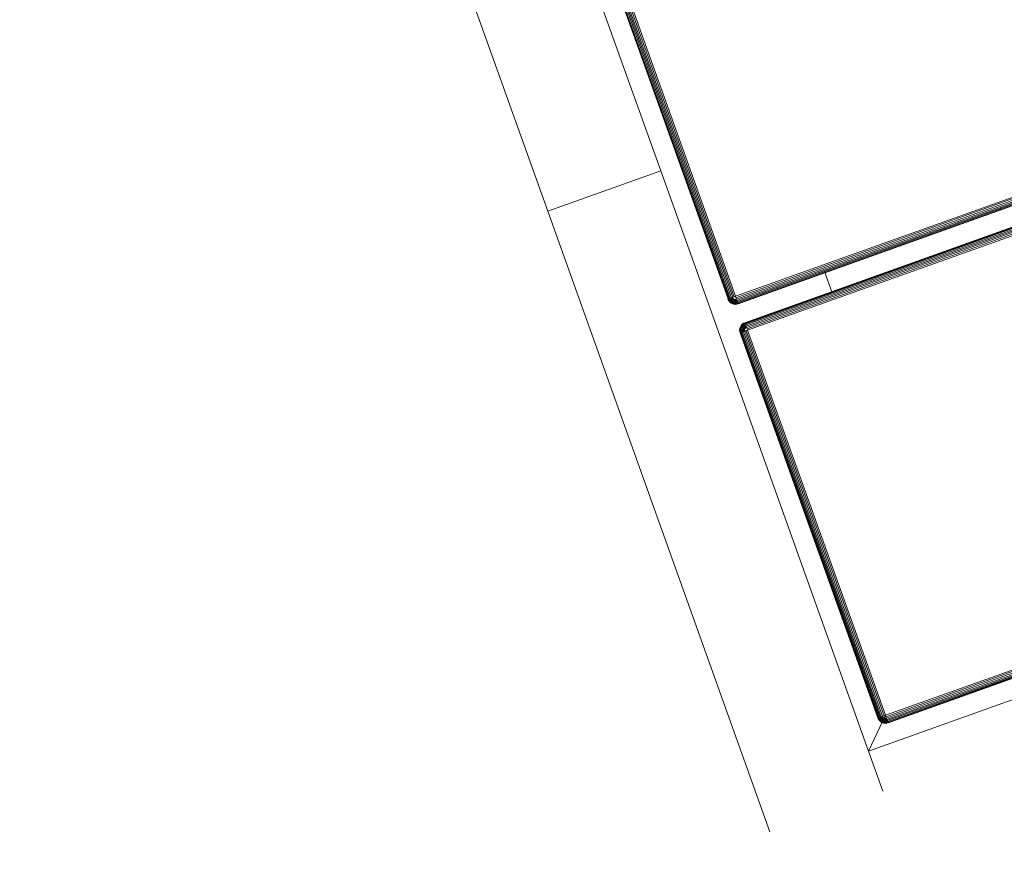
# Model space of a CAD drawing. Header units: millimetres. Extents: x -68595 to 26741, y -534 to 35396.
# Tile 59 of 172: x -57269 to -57023, y 24435 to 24644. Entities that reach past the tile are written whole.
import ezdxf

# ---------------------------------------------------------------- set-up
doc = ezdxf.new("R2010")
doc.units = ezdxf.units.MM
for name, color, linetype, lineweight, true_color in [('Furniture-1', 7, 'Continuous', 9, 0xaaaaaa), ('Kohvikutool-1', 7, 'Continuous', 9, 0xaaaaaa), ('Surface Pattern-1', 7, 'Continuous', 9, 0x232323)]:
    doc.layers.add(name, color=color, linetype=linetype, lineweight=lineweight, true_color=true_color)

# ---------------------------------------------------------------- blocks, each defined once
blk = doc.blocks.new('MA_Kohvikultool - Kohvikutool_DWG-V74-Sisehoov')
at = {"layer": 'Kohvikutool-1'}
for p, q in [((-10.89, 495), (-175.67, 495)), ((-10.89, 495), (-10.89, 465)), ((-10.89, 495), (130.89, 495)), ((-10.89, 495), (-10.89, 465)), ((-175.67, 465), (-165, 465)), ((-165, 465), (-158, 458)), ((-165, 15), (-165, 465)), ((-158, 458), (-165, 465)), ((-165, 465), (-35.34, 465)), ((-35.34, 465), (-10.89, 465)), ((130.89, 465), (-10.89, 465)), ((-159.97, 458.36), (-160, 458)), ((-159.97, 458.36), (-160, 458)), ((-160, 458), (-159.97, 458)), ((-159.86, 458.74), (-159.97, 458.36)), ((-159.86, 458.74), (-159.97, 458.36)), ((-159.93, 458.36), (-159.97, 458)), ((-159.93, 458.36), (-159.97, 458.36)), ((-159.97, 458), (-159.86, 458)), ((-159.97, 458), (-159.97, 22)), ((-159.83, 458.72), (-159.93, 458.36)), ((-159.93, 458.36), (-159.83, 458.34)), ((-159.67, 459.09), (-159.86, 458.74)), ((-159.67, 459.09), (-159.86, 458.74)), ((-159.83, 458.72), (-159.86, 458.74)), ((-159.83, 458.34), (-159.86, 458)), ((-159.86, 458), (-159.67, 458)), ((-159.86, 458), (-159.86, 22)), ((-159.65, 459.08), (-159.83, 458.72)), ((-159.73, 458.68), (-159.83, 458.72)), ((-159.83, 458.34), (-159.73, 458.68)), ((-159.83, 458.34), (-159.65, 458.3)), ((-159.73, 458.68), (-159.56, 459.02)), ((-159.56, 458.62), (-159.73, 458.68)), ((-159.41, 459.41), (-159.67, 459.09)), ((-159.41, 459.41), (-159.67, 459.09)), ((-159.65, 459.08), (-159.67, 459.09)), ((-159.65, 458.3), (-159.67, 458)), ((-159.67, 458), (-159.41, 458)), ((-159.67, 458), (-159.67, 22)), ((-159.39, 459.39), (-159.65, 459.08)), ((-159.56, 459.02), (-159.65, 459.08)), ((-159.65, 458.3), (-159.56, 458.62)), ((-159.65, 458.3), (-159.39, 458.26)), ((-159.56, 459.02), (-159.31, 459.31)), ((-159.4, 458.92), (-159.56, 459.02)), ((-159.56, 458.62), (-159.4, 458.92)), ((-159.31, 458.52), (-159.56, 458.62)), ((-159.09, 459.67), (-159.41, 459.41)), ((-159.09, 459.67), (-159.41, 459.41)), ((-159.39, 459.39), (-159.41, 459.41)), ((-159.39, 458.26), (-159.41, 458)), ((-159.41, 458), (-159.09, 458)), ((-159.41, 458), (-159.41, 22)), ((-159.4, 458.92), (-159.18, 459.18)), ((-159.18, 458.77), (-159.4, 458.92)), ((-159.08, 459.65), (-159.39, 459.39)), ((-159.31, 459.31), (-159.39, 459.39)), ((-159.39, 458.26), (-159.31, 458.52)), ((-159.39, 458.26), (-159.08, 458.2)), ((-159.31, 459.31), (-159.02, 459.56)), ((-159.18, 459.18), (-159.31, 459.31)), ((-159.31, 458.52), (-159.18, 458.77)), ((-159.02, 458.4), (-159.31, 458.52)), ((-159.18, 459.18), (-158.92, 459.4)), ((-159, 459), (-159.18, 459.18)), ((-159.18, 458.77), (-159, 459)), ((-158.92, 458.6), (-159.18, 458.77)), ((-158.74, 459.86), (-159.09, 459.67)), ((-158.74, 459.86), (-159.09, 459.67)), ((-159.08, 459.65), (-159.09, 459.67)), ((-159.08, 458.2), (-159.09, 458)), ((-159.09, 458), (-158.74, 458)), ((-159.09, 458), (-159.09, 22)), ((-158.72, 459.83), (-159.08, 459.65)), ((-159.02, 459.56), (-159.08, 459.65)), ((-159.08, 458.2), (-159.02, 458.4)), ((-159.08, 458.2), (-158.68, 458.27)), ((-158.74, 458), (-159.08, 458.2)), ((-159.02, 459.56), (-158.68, 459.73)), ((-158.92, 459.4), (-159.02, 459.56)), ((-159.02, 458.4), (-158.92, 458.6)), ((-158.68, 458.27), (-159.02, 458.4)), ((-158.62, 458.4), (-159.02, 458.4)), ((-159, 459), (-158.77, 459.18)), ((-158.77, 458.77), (-159, 459)), ((-158.92, 459.4), (-158.62, 459.56)), ((-158.77, 459.18), (-158.92, 459.4)), ((-158.92, 458.6), (-158.77, 458.77)), ((-158.62, 458.4), (-158.92, 458.6)), ((-158.52, 458.52), (-158.92, 458.6)), ((-158.77, 459.18), (-158.52, 459.31)), ((-158.6, 458.92), (-158.77, 459.18)), ((-158.77, 458.77), (-158.6, 458.92)), ((-158.52, 458.52), (-158.77, 458.77)), ((-158.4, 458.62), (-158.77, 458.77)), ((-158.36, 459.97), (-158.74, 459.86)), ((-158.36, 459.97), (-158.74, 459.86)), ((-158.72, 459.83), (-158.74, 459.86)), ((-158.74, 22), (-158.74, 458)), ((-158.73, 458.07), (-158.36, 458)), ((-158.36, 459.93), (-158.72, 459.83)), ((-158.68, 459.73), (-158.72, 459.83)), ((-158.68, 459.73), (-158.34, 459.83)), ((-158.62, 459.56), (-158.68, 459.73)), ((-158.62, 459.56), (-158.3, 459.65)), ((-158.52, 459.31), (-158.62, 459.56)), ((-158.6, 458.92), (-158.4, 459.02)), ((-158.4, 458.62), (-158.6, 458.92)), ((-158.27, 458.68), (-158.6, 458.92)), ((-158.52, 459.31), (-158.26, 459.39)), ((-158.4, 459.02), (-158.52, 459.31)), ((-158.4, 459.02), (-158.2, 459.08)), ((-158.27, 458.68), (-158.4, 459.02)), ((-158.13, 458.72), (-158.4, 459.02)), ((-158, 460), (-158.36, 459.97)), ((-158, 460), (-158.36, 459.97)), ((-158.36, 459.93), (-158.36, 459.97)), ((-158.36, 459.93), (-158, 459.97)), ((-158.34, 459.83), (-158.36, 459.93)), ((-158.36, 458.03), (-158, 458)), ((-158.36, 458), (-158.36, 22)), ((-158.34, 459.83), (-158, 459.86)), ((-158.3, 459.65), (-158.34, 459.83)), ((-158.3, 459.65), (-158, 459.67)), ((-158.26, 459.39), (-158.3, 459.65)), ((-158.26, 459.39), (-158, 459.41)), ((-158.2, 459.08), (-158.26, 459.39)), ((-158.2, 459.08), (-158, 459.09)), ((-158.13, 458.72), (-158.2, 459.08)), ((-158, 459.09), (-158.13, 458.72)), ((-158, 460), (-158, 459.97)), ((-55.75, 459.97), (-158, 459.97)), ((-158, 459.97), (-158, 459.86)), ((-55.75, 459.86), (-158, 459.86)), ((-158, 459.86), (-158, 459.67)), ((-55.75, 459.67), (-158, 459.67)), ((-158, 459.67), (-158, 459.41)), ((-55.75, 459.41), (-158, 459.41)), ((-158, 459.41), (-158, 459.09)), ((-55.75, 459.09), (-158, 459.09)), ((-158, 459.09), (-158, 458.74)), ((-55.75, 458.74), (-158, 458.74)), ((-158, 458.36), (-158, 458.74)), ((-158, 458.36), (-55.75, 458.36)), ((-158, 458.36), (-158, 458)), ((-158, 458), (-55.75, 458)), ((-158, 22), (-158, 458)), ((-55.39, 459.97), (-55.75, 460)), ((-55.75, 460), (-55.75, 459.97)), ((-55.39, 459.97), (-55.75, 460)), ((-55.75, 459.97), (-55.39, 459.93)), ((-55.75, 459.97), (-55.75, 459.86)), ((-55.75, 459.86), (-55.41, 459.83)), ((-55.75, 459.86), (-55.75, 459.67)), ((-55.75, 459.67), (-55.45, 459.65)), ((-55.75, 459.67), (-55.75, 459.41)), ((-55.75, 459.41), (-55.49, 459.39)), ((-55.75, 459.41), (-55.75, 459.09)), ((-55.75, 459.09), (-55.55, 459.08)), ((-55.75, 459.09), (-55.75, 458.74)), ((-55.75, 458.74), (-55.55, 459.08)), ((-55.75, 458.36), (-55.68, 458.73)), ((-55.72, 458.36), (-55.75, 458)), ((-55.39, 458), (-55.75, 458)), ((-55.75, 458), (-55.75, 22)), ((-55.49, 459.39), (-55.55, 459.08)), ((-55.55, 459.08), (-55.35, 459.02)), ((-55.55, 459.08), (-55.48, 458.68)), ((-55.45, 459.65), (-55.49, 459.39)), ((-55.49, 459.39), (-55.23, 459.31)), ((-55.48, 458.68), (-55.35, 459.02)), ((-55.41, 459.83), (-55.45, 459.65)), ((-55.45, 459.65), (-55.13, 459.56)), ((-55.39, 459.93), (-55.41, 459.83)), ((-55.41, 459.83), (-55.07, 459.73)), ((-55.01, 459.86), (-55.39, 459.97)), ((-55.39, 459.97), (-55.39, 459.93)), ((-55.01, 459.86), (-55.39, 459.97)), ((-55.03, 459.83), (-55.39, 459.93)), ((-55.39, 458), (-55.39, 22)), ((-55.39, 458), (-55.01, 458)), ((-55.35, 459.02), (-55.23, 459.31)), ((-55.35, 459.02), (-55.15, 458.92)), ((-55.35, 458.62), (-55.35, 459.02)), ((-55.35, 458.62), (-55.15, 458.92)), ((-55.23, 459.31), (-55.13, 459.56)), ((-55.23, 459.31), (-54.98, 459.18)), ((-55.23, 458.52), (-55.15, 458.92)), ((-55.23, 458.52), (-54.98, 458.77)), ((-55.15, 458.92), (-54.98, 459.18)), ((-55.15, 458.92), (-54.98, 458.77)), ((-55.13, 459.56), (-55.07, 459.73)), ((-55.13, 459.56), (-54.83, 459.4)), ((-55.13, 458.4), (-54.98, 458.77)), ((-55.13, 458.4), (-54.83, 458.6)), ((-55.07, 459.73), (-55.03, 459.83)), ((-55.07, 459.73), (-54.73, 459.56)), ((-55.07, 458.27), (-54.83, 458.6)), ((-55.07, 458.27), (-54.73, 458.4)), ((-55.01, 459.86), (-55.03, 459.83)), ((-54.67, 459.65), (-55.03, 459.83)), ((-55.03, 458.13), (-54.73, 458.4)), ((-54.67, 458.2), (-55.03, 458.13)), ((-55.02, 458.07), (-54.67, 458.2)), ((-54.66, 459.67), (-55.01, 459.86)), ((-54.66, 459.67), (-55.01, 459.86)), ((-55.01, 458), (-55.01, 22)), ((-54.66, 458), (-55.01, 458)), ((-54.98, 459.18), (-54.83, 459.4)), ((-54.98, 459.18), (-54.75, 459)), ((-54.98, 458.77), (-54.75, 459)), ((-54.98, 458.77), (-54.83, 458.6)), ((-54.83, 459.4), (-54.73, 459.56)), ((-54.83, 459.4), (-54.57, 459.18)), ((-54.83, 458.6), (-54.57, 458.77)), ((-54.83, 458.6), (-54.73, 458.4)), ((-54.75, 459), (-54.57, 459.18)), ((-54.75, 459), (-54.57, 458.77)), ((-54.73, 459.56), (-54.67, 459.65)), ((-54.73, 459.56), (-54.44, 459.31)), ((-54.73, 458.4), (-54.44, 458.52)), ((-54.73, 458.4), (-54.67, 458.2)), ((-54.66, 459.67), (-54.67, 459.65)), ((-54.36, 459.39), (-54.67, 459.65)), ((-54.67, 458.2), (-54.36, 458.26)), ((-54.66, 458), (-54.67, 458.2)), ((-54.34, 459.41), (-54.66, 459.67)), ((-54.34, 459.41), (-54.66, 459.67)), ((-54.66, 458), (-54.66, 22)), ((-54.34, 458), (-54.66, 458)), ((-54.57, 459.18), (-54.44, 459.31)), ((-54.57, 459.18), (-54.35, 458.92)), ((-54.57, 458.77), (-54.35, 458.92)), ((-54.57, 458.77), (-54.44, 458.52)), ((-54.44, 459.31), (-54.36, 459.39)), ((-54.44, 459.31), (-54.19, 459.02)), ((-54.44, 458.52), (-54.19, 458.62)), ((-54.44, 458.52), (-54.36, 458.26)), ((-54.34, 459.41), (-54.36, 459.39)), ((-54.1, 459.08), (-54.36, 459.39)), ((-54.36, 458.26), (-54.1, 458.3)), ((-54.34, 458), (-54.36, 458.26)), ((-54.35, 458.92), (-54.19, 459.02)), ((-54.35, 458.92), (-54.19, 458.62)), ((-54.08, 459.09), (-54.34, 459.41)), ((-54.08, 459.09), (-54.34, 459.41)), ((-54.34, 458), (-54.34, 22)), ((-54.08, 458), (-54.34, 458)), ((-54.19, 459.02), (-54.1, 459.08)), ((-54.19, 459.02), (-54.02, 458.68)), ((-54.19, 458.62), (-54.02, 458.68)), ((-54.19, 458.62), (-54.1, 458.3)), ((-54.08, 459.09), (-54.1, 459.08)), ((-53.92, 458.72), (-54.1, 459.08)), ((-54.1, 458.3), (-53.92, 458.34)), ((-54.08, 458), (-54.1, 458.3)), ((-53.89, 458.74), (-54.08, 459.09)), ((-53.89, 458.74), (-54.08, 459.09)), ((-54.08, 458), (-54.08, 22)), ((-53.89, 458), (-54.08, 458)), ((-54.02, 458.68), (-53.92, 458.72)), ((-54.02, 458.68), (-53.92, 458.34)), ((-53.89, 458.74), (-53.92, 458.72)), ((-53.82, 458.36), (-53.92, 458.72)), ((-53.92, 458.34), (-53.82, 458.36)), ((-53.89, 458), (-53.92, 458.34)), ((-53.78, 458.36), (-53.89, 458.74)), ((-53.78, 458.36), (-53.89, 458.74)), ((-53.89, 458), (-53.89, 22)), ((-53.78, 458), (-53.89, 458)), ((-53.78, 458.36), (-53.82, 458.36)), ((-53.78, 458), (-53.82, 458.36)), ((-53.75, 458), (-53.78, 458.36)), ((-53.75, 458), (-53.78, 458.36)), ((-53.78, 22), (-53.78, 458)), ((-53.75, 458), (-53.78, 458)), ((-48.72, 458.36), (-48.75, 458)), ((-48.72, 458.36), (-48.75, 458)), ((-48.75, 458), (-48.72, 458)), ((-48.61, 458.74), (-48.72, 458.36)), ((-48.61, 458.74), (-48.72, 458.36)), ((-48.68, 458.36), (-48.72, 458)), ((-48.68, 458.36), (-48.72, 458.36)), ((-48.72, 458), (-48.61, 458)), ((-48.72, 22), (-48.72, 458)), ((-48.58, 458.72), (-48.68, 458.36)), ((-48.68, 458.36), (-48.58, 458.34)), ((-48.42, 459.09), (-48.61, 458.74)), ((-48.42, 459.09), (-48.61, 458.74)), ((-48.58, 458.72), (-48.61, 458.74)), ((-48.58, 458.34), (-48.61, 458)), ((-48.61, 458), (-48.42, 458)), ((-48.61, 458), (-48.61, 22)), ((-48.4, 459.08), (-48.58, 458.72)), ((-48.48, 458.68), (-48.58, 458.72)), ((-48.58, 458.34), (-48.48, 458.68)), ((-48.58, 458.34), (-48.4, 458.3)), ((-48.48, 458.68), (-48.31, 459.02)), ((-48.31, 458.62), (-48.48, 458.68)), ((-48.16, 459.41), (-48.42, 459.09)), ((-48.16, 459.41), (-48.42, 459.09)), ((-48.4, 459.08), (-48.42, 459.09)), ((-48.4, 458.3), (-48.42, 458)), ((-48.42, 458), (-48.16, 458)), ((-48.42, 22), (-48.42, 458)), ((-48.14, 459.39), (-48.4, 459.08)), ((-48.31, 459.02), (-48.4, 459.08)), ((-48.4, 458.3), (-48.31, 458.62)), ((-48.4, 458.3), (-48.14, 458.26)), ((-48.31, 459.02), (-48.06, 459.31)), ((-48.15, 458.92), (-48.31, 459.02)), ((-48.31, 458.62), (-48.15, 458.92)), ((-48.06, 458.52), (-48.31, 458.62)), ((-47.84, 459.67), (-48.16, 459.41)), ((-47.84, 459.67), (-48.16, 459.41)), ((-48.14, 459.39), (-48.16, 459.41)), ((-48.14, 458.26), (-48.16, 458)), ((-48.16, 458), (-47.84, 458)), ((-48.16, 22), (-48.16, 458)), ((-48.15, 458.92), (-47.93, 459.18)), ((-47.93, 458.77), (-48.15, 458.92)), ((-47.83, 459.65), (-48.14, 459.39)), ((-48.06, 459.31), (-48.14, 459.39)), ((-48.14, 458.26), (-48.06, 458.52)), ((-48.14, 458.26), (-47.83, 458.2)), ((-48.06, 459.31), (-47.77, 459.56)), ((-47.93, 459.18), (-48.06, 459.31)), ((-48.06, 458.52), (-47.93, 458.77)), ((-47.77, 458.4), (-48.06, 458.52)), ((-47.93, 459.18), (-47.67, 459.4)), ((-47.75, 459), (-47.93, 459.18)), ((-47.93, 458.77), (-47.75, 459)), ((-47.67, 458.6), (-47.93, 458.77)), ((-47.49, 459.86), (-47.84, 459.67)), ((-47.49, 459.86), (-47.84, 459.67)), ((-47.83, 459.65), (-47.84, 459.67)), ((-47.83, 458.2), (-47.84, 458)), ((-47.84, 458), (-47.48, 458.07)), ((-47.84, 458), (-47.48, 458.07)), ((-47.84, 22), (-47.84, 458)), ((-47.47, 459.83), (-47.83, 459.65)), ((-47.77, 459.56), (-47.83, 459.65)), ((-47.83, 458.2), (-47.77, 458.4)), ((-47.83, 458.2), (-47.43, 458.27)), ((-47.83, 458.2), (-47.45, 458.2)), ((-47.77, 459.56), (-47.43, 459.73)), ((-47.67, 459.4), (-47.77, 459.56)), ((-47.77, 458.4), (-47.67, 458.6)), ((-47.43, 458.27), (-47.77, 458.4)), ((-47.37, 458.4), (-47.77, 458.4)), ((-47.75, 459), (-47.52, 459.18)), ((-47.52, 458.77), (-47.75, 459)), ((-47.67, 459.4), (-47.37, 459.56)), ((-47.52, 459.18), (-47.67, 459.4)), ((-47.67, 458.6), (-47.52, 458.77)), ((-47.37, 458.4), (-47.67, 458.6)), ((-47.27, 458.52), (-47.67, 458.6)), ((-47.52, 459.18), (-47.27, 459.31)), ((-47.35, 458.92), (-47.52, 459.18)), ((-47.52, 458.77), (-47.35, 458.92)), ((-47.27, 458.52), (-47.52, 458.77)), ((-47.15, 458.62), (-47.52, 458.77)), ((-47.11, 459.97), (-47.49, 459.86)), ((-47.11, 459.97), (-47.49, 459.86)), ((-47.47, 459.83), (-47.49, 459.86)), ((-47.49, 458), (-47.11, 458.03)), ((-47.49, 22), (-47.49, 458)), ((-47.11, 459.93), (-47.47, 459.83)), ((-47.43, 459.73), (-47.47, 459.83)), ((-47.43, 459.73), (-47.09, 459.83)), ((-47.37, 459.56), (-47.43, 459.73)), ((-47.37, 459.56), (-47.05, 459.65)), ((-47.27, 459.31), (-47.37, 459.56)), ((-47.35, 458.92), (-47.15, 459.02)), ((-47.15, 458.62), (-47.35, 458.92)), ((-47.02, 458.68), (-47.35, 458.92)), ((-47.27, 459.31), (-47.01, 459.39)), ((-47.15, 459.02), (-47.27, 459.31)), ((-47.15, 459.02), (-46.95, 459.08)), ((-47.02, 458.68), (-47.15, 459.02)), ((-46.88, 458.72), (-47.15, 459.02)), ((-46.75, 460), (-47.11, 459.97)), ((-46.75, 460), (-47.11, 459.97)), ((-47.11, 459.93), (-47.11, 459.97)), ((-47.11, 459.93), (-46.75, 459.97)), ((-47.09, 459.83), (-47.11, 459.93)), ((-47.11, 458.03), (-46.75, 458)), ((-47.11, 22), (-47.11, 458)), ((-47.09, 459.83), (-46.75, 459.86)), ((-47.05, 459.65), (-47.09, 459.83)), ((-47.05, 459.65), (-46.75, 459.67)), ((-47.01, 459.39), (-47.05, 459.65)), ((-47.01, 459.39), (-46.75, 459.41)), ((-46.95, 459.08), (-47.01, 459.39)), ((-46.95, 459.08), (-46.75, 459.09)), ((-46.88, 458.72), (-46.95, 459.08)), ((-46.75, 459.09), (-46.88, 458.72)), ((-46.75, 460), (-46.75, 459.97)), ((55.5, 459.97), (-46.75, 459.97)), ((-46.75, 459.97), (-46.75, 459.86)), ((55.5, 459.86), (-46.75, 459.86)), ((-46.75, 459.86), (-46.75, 459.67)), ((55.5, 459.67), (-46.75, 459.67)), ((-46.75, 459.67), (-46.75, 459.41)), ((55.5, 459.41), (-46.75, 459.41)), ((-46.75, 459.41), (-46.75, 459.09)), ((55.5, 459.09), (-46.75, 459.09)), ((-46.75, 459.09), (-46.75, 458.74)), ((55.5, 458.74), (-46.75, 458.74)), ((-46.75, 458.36), (-46.75, 458.74)), ((-46.75, 458.36), (55.5, 458.36)), ((-46.75, 458.36), (-46.75, 458)), ((-46.75, 458), (55.5, 458)), ((-46.75, 22), (-46.75, 458)), ((-48.42, 435), (-54.08, 435))]:
    blk.add_line(p, q, dxfattribs=at)
blk = doc.blocks.new('MA_Kohvikultool - MA_Kohvikultool-V75-Sisehoov')
blk.add_blockref('MA_Kohvikultool - Kohvikutool_DWG-V74-Sisehoov', (111.57, -216.07))

msp = doc.modelspace()

# ---------------------------------------------------------------- hatches: boundary and pattern name
at = {"layer": 'Surface Pattern-1'}
h = msp.add_hatch(dxfattribs=at)
h.set_pattern_fill('FP_11', color=256, style=0, pattern_type=2)
h.set_pattern_definition([(180, (-60511.6, 28001.26), (-7e-14, -600), []), (270, (-60511.6, 28001.26), (600, 4e-14), [])])
h.paths.add_polyline_path([(-56372.24, 23783.07), (-52926.5, 28355.73), (-52913.6, 29348.17), (-57646.08, 29348.17), (-57646.08, 27269.19), (-59908.79, 25551.47), (-56383.81, 23788.85)])
h.paths.add_polyline_path([(-56972.18, 24224.63), (-57032.44, 24396.47), (-57028.67, 24397.82), (-57033.09, 24413.51), (-57030.77, 24414.61), (-56944.92, 24445.32), (-56962.79, 24495.28), (-57056.95, 24461.6), (-57053.35, 24451.56), (-57081.6, 24441.45), (-57240.36, 24885.25), (-57212.11, 24895.35), (-57208.52, 24885.31), (-56784.81, 25036.88), (-56788.41, 25046.92), (-56760.16, 25057.03), (-56602.05, 24613), (-56629.65, 24603.13), (-56633.24, 24613.17), (-56727.4, 24579.49), (-56709.53, 24529.53), (-56620.06, 24560.5), (-56619.77, 24560.25), (-56614.65, 24545.93), (-56609.79, 24547.61), (-56548.47, 24376.2), (-56971.16, 24224.99)])
h.paths.add_polyline_path([(-56956.88, 24270.94), (-56589.83, 24402.74), (-56599.61, 24430.07), (-56966.82, 24298.71), (-56957.9, 24273.79)])
h.paths.add_polyline_path([(-56916.67, 24455.43), (-56737.77, 24519.42), (-56755.65, 24569.39), (-56934.54, 24505.39), (-56917.53, 24457.84)])
h.paths.add_polyline_path([(-57066.17, 24576.46), (-56698.96, 24707.82), (-56700.65, 24712.53), (-57067.86, 24581.16), (-57067.33, 24579.7)])
h.paths.add_polyline_path([(-57103.64, 24681.21), (-56736.43, 24812.57), (-56738.12, 24817.27), (-57105.33, 24685.91)])
h.paths.add_polyline_path([(-57141.12, 24785.95), (-56773.91, 24917.32), (-56775.59, 24922.02), (-57142.8, 24790.66)])
h.paths.add_polyline_path([(-58248.06, 24880.15), (-58399.63, 25303.85), (-58227.79, 25364.12), (-58226.44, 25360.35), (-58210.75, 25364.77), (-58209.65, 25362.44), (-58178.94, 25276.59), (-58128.98, 25294.47), (-58162.66, 25388.62), (-58173.09, 25386.1), (-58182.81, 25413.28), (-57739.01, 25572.03), (-57728.91, 25543.79), (-57738.95, 25540.19), (-57587.38, 25116.49), (-57577.34, 25120.08), (-57567.23, 25091.84), (-58011.09, 24933.24), (-58020.63, 24961.5), (-58011.09, 24964.92), (-58044.77, 25059.07), (-58094.73, 25041.2), (-58063.76, 24951.73), (-58064.01, 24951.44), (-58078.33, 24946.32), (-58076.65, 24941.46), (-58246.71, 24880.63)])
h.paths.add_polyline_path([(-58221.96, 24921.34), (-58194.19, 24931.28), (-58325.55, 25298.49), (-58353.32, 25288.55), (-58222.35, 24922.44)])
h.paths.add_polyline_path([(-57379.52, 24953.57), (-57687.86, 25799.11), (-56841.95, 26106.4), (-56533.99, 25261.91), (-57378.33, 24954.01)])
h.paths.add_polyline_path([(-57361.62, 24992.03), (-56981.38, 25131.47), (-57005.32, 25197.14), (-57385.81, 25058.38), (-57362.81, 24995.31)])
h.paths.add_polyline_path([(-57916.44, 25030.64), (-57911.74, 25032.32), (-58043.1, 25399.53), (-58047.81, 25397.85), (-57928.21, 25063.54)])
h.paths.add_polyline_path([(-57811.69, 25068.11), (-57806.99, 25069.79), (-57938.35, 25437), (-57943.06, 25435.32), (-57835.06, 25133.42)])
h.paths.add_polyline_path([(-58104.84, 25069.45), (-58054.88, 25087.32), (-58118.87, 25266.22), (-58168.75, 25248.1), (-58105.14, 25070.31)])
h.paths.add_polyline_path([(-57706.94, 25105.58), (-57702.24, 25107.26), (-57833.6, 25474.48), (-57838.31, 25472.79), (-57708.3, 25109.38)])
h.paths.add_polyline_path([(-56952.94, 25141.06), (-56572.45, 25279.81), (-56596.65, 25346.17), (-56977.14, 25207.41), (-56953.72, 25143.19)])
h.paths.add_polyline_path([(-57418.36, 25147.64), (-57037.87, 25286.39), (-57039.79, 25291.67), (-57420.29, 25152.92)])
h.paths.add_polyline_path([(-57452.83, 25242.17), (-57072.34, 25380.92), (-57074.57, 25386.1), (-57454.76, 25247.46)])
h.paths.add_polyline_path([(-57009.68, 25296.66), (-56629.19, 25435.42), (-56631.12, 25440.7), (-57011.61, 25301.95)])
h.paths.add_polyline_path([(-57487.31, 25336.71), (-57106.82, 25475.46), (-57108.74, 25480.74), (-57489.23, 25341.99)])
h.paths.add_polyline_path([(-57044.16, 25391.2), (-56663.67, 25529.95), (-56665.59, 25535.24), (-57046.08, 25396.48)])
h.paths.add_polyline_path([(-57521.78, 25431.24), (-57141.29, 25569.99), (-57143.22, 25575.28), (-57523.71, 25436.53)])
h.paths.add_polyline_path([(-56493.85, 25436.07), (-56503.95, 25464.31), (-56493.91, 25467.91), (-56645.48, 25891.61), (-56655.52, 25888.02), (-56665.63, 25916.26), (-56221.77, 26074.86), (-56211.73, 26046.78), (-56221.77, 26043.18), (-56188.09, 25949.03), (-56138.13, 25966.9), (-56169.1, 26056.37), (-56168.85, 26056.66), (-56154.53, 26061.78), (-56156.21, 26066.64), (-55984.8, 26127.95), (-55833.23, 25704.25), (-56005.07, 25643.98), (-56006.42, 25647.75), (-56022.11, 25643.33), (-56023.21, 25645.66), (-56053.92, 25731.51), (-56103.88, 25713.63), (-56070.2, 25619.48), (-56060.15, 25623.07), (-56050.05, 25594.82), (-56492.93, 25436.39)])
h.paths.add_polyline_path([(-57078.63, 25485.74), (-56698.14, 25624.49), (-56700.07, 25629.77), (-57080.56, 25491.02)])
h.paths.add_polyline_path([(-57556.25, 25525.78), (-57175.76, 25664.53), (-57177.69, 25669.81), (-57558.18, 25531.06)])
h.paths.add_polyline_path([(-56399.26, 25533.62), (-56394.55, 25535.31), (-56525.92, 25902.52), (-56530.62, 25900.84), (-56404.18, 25547.38)])
h.paths.add_polyline_path([(-56294.51, 25571.1), (-56289.8, 25572.78), (-56421.17, 25939.99), (-56425.87, 25938.31), (-56317.88, 25636.41)])
h.paths.add_polyline_path([(-57113.1, 25580.27), (-56732.61, 25719.02), (-56734.54, 25724.31), (-57115.03, 25585.56)])
h.paths.add_polyline_path([(-56189.76, 25608.57), (-56185.05, 25610.25), (-56316.42, 25977.46), (-56321.12, 25975.78), (-56191.12, 25612.37)])
h.paths.add_polyline_path([(-57590.73, 25620.31), (-57210.24, 25759.06), (-57212.16, 25764.35), (-57592.65, 25625.6)])
h.paths.add_polyline_path([(-57147.58, 25674.81), (-56767.09, 25813.56), (-56769.01, 25818.84), (-57149.51, 25680.09), (-57147.66, 25675.03)])
h.paths.add_polyline_path([(-55907.31, 25709.61), (-55879.54, 25719.55), (-56011.34, 26086.6), (-56038.67, 26076.82), (-55910.5, 25718.53)])
h.paths.add_polyline_path([(-57625.2, 25714.85), (-57244.71, 25853.6), (-57246.64, 25858.88), (-57627.13, 25720.13)])
h.paths.add_polyline_path([(-56113.99, 25741.88), (-56064.12, 25760), (-56128.02, 25938.65), (-56177.98, 25920.78), (-56117.04, 25750.4)])
h.paths.add_polyline_path([(-57182.05, 25769.34), (-56801.56, 25908.09), (-56803.49, 25913.38), (-57183.98, 25774.63)])
h.paths.add_polyline_path([(-57216.53, 25863.88), (-56836.04, 26002.63), (-56837.96, 26007.91), (-57218.45, 25869.16)])
h.paths.add_polyline_path([(-57584.59, 25958.63), (-57743.35, 26402.43), (-57715.1, 26412.54), (-57711.51, 26402.49), (-57617.35, 26436.17), (-57635.22, 26486.13), (-57724.69, 26455.16), (-57724.98, 26455.41), (-57730.1, 26469.74), (-57734.96, 26468.05), (-57796.28, 26639.46), (-57372.58, 26791.03), (-57312.31, 26619.19), (-57316.08, 26617.84), (-57311.66, 26602.15), (-57313.99, 26601.05), (-57399.83, 26570.34), (-57381.96, 26520.38), (-57287.8, 26554.06), (-57291.4, 26564.11), (-57263.15, 26574.21), (-57104.55, 26130.36), (-57132.64, 26120.31), (-57136.23, 26130.36), (-57559.94, 25978.78), (-57556.34, 25968.74), (-57559.94, 25967.45)])
h.paths.add_polyline_path([(-57569.16, 26093.64), (-57201.95, 26225), (-57203.63, 26229.71), (-57570.85, 26098.35)])
h.paths.add_polyline_path([(-57606.63, 26198.39), (-57239.42, 26329.75), (-57241.11, 26334.46), (-57608.32, 26203.1)])
h.paths.add_polyline_path([(-55198.65, 26278.17), (-55244.1, 26281.51), (-55274.85, 26286.86), (-55309.16, 26296.5), (-55340.15, 26308.36), (-55371.17, 26324.08), (-55401.71, 26343.51), (-55426.12, 26362.63), (-55453.12, 26388.43), (-55475.67, 26414.79), (-55493.84, 26440.67), (-55510.83, 26470.73), (-55524.99, 26502.59), (-55535.87, 26535.58), (-55543.15, 26568.05), (-55547.27, 26601.24), (-55548.19, 26637.91), (-55545.81, 26669.86), (-55539.95, 26704.44), (-55531.02, 26736.73), (-55518.46, 26769.67), (-55503.39, 26799.61), (-55484.69, 26829.37), (-55462.53, 26857.49), (-55438.4, 26882.64), (-55413.29, 26904.26), (-55382.92, 26925.31), (-55356.85, 26940), (-55324.02, 26954.59), (-55287.86, 26966.24), (-55258.82, 26972.67), (-55222.86, 26976.93), (-55190.37, 26977.79), (-55155.28, 26975.09), (-55122.37, 26969.47), (-55087.42, 26959.59), (-55057.15, 26947.98), (-55026.25, 26932.33), (-54997.46, 26914.21), (-54969.15, 26891.89), (-54945.3, 26869.14), (-54921.64, 26841.55), (-54903.47, 26815.68), (-54886.83, 26786.37), (-54872.32, 26753.76), (-54861.44, 26720.79), (-54854.16, 26688.34), (-54850.03, 26654.96), (-54849.11, 26618.36), (-54851.49, 26586.5), (-54857.35, 26551.89), (-54866.28, 26519.62), (-54878.85, 26486.67), (-54893.91, 26456.74), (-54912.62, 26426.98), (-54934.77, 26398.86), (-54958.91, 26373.71), (-54984.02, 26352.08), (-55011.48, 26332.79), (-55040.46, 26316.35), (-55074.35, 26301.38), (-55106.05, 26290.96), (-55138.94, 26283.63), (-55175.94, 26279.29), (-55191.08, 26278.54)])
h.paths.add_polyline_path([(-57644.11, 26303.14), (-57276.89, 26434.5), (-57278.58, 26439.21), (-57645.79, 26307.84)])
h.paths.add_polyline_path([(-55052.02, 26355.09), (-55045.1, 26359.18), (-55051.49, 26355.4)])
h.paths.add_polyline_path([(-55026.4, 26370.45), (-55019.38, 26375.63), (-55026.34, 26370.5)])
h.paths.add_polyline_path([(-54958.53, 26432.15), (-54953.03, 26439.51), (-54958.2, 26432.59)])
h.paths.add_polyline_path([(-57589.1, 26446.28), (-57410.21, 26510.27), (-57428.32, 26560.15), (-57606.98, 26496.24), (-57592.16, 26454.81)])
h.paths.add_polyline_path([(-54924.93, 26482.71), (-54921.56, 26489.74), (-54924.81, 26482.97)])
h.paths.add_polyline_path([(-54901.85, 26538.84), (-54899.84, 26546.58), (-54901.66, 26539.57)])
h.paths.add_polyline_path([(-57745.15, 26585.59), (-57377.93, 26716.95), (-57387.87, 26744.73), (-57754.92, 26612.92), (-57747.43, 26591.96)])
h.paths.add_polyline_path([(-54890.13, 26598.38), (-54889.68, 26606.37), (-54890.09, 26599.13)])
h.paths.add_polyline_path([(-54890.25, 26659.35), (-54891.36, 26667.05), (-54890.28, 26659.52)])
h.paths.add_polyline_path([(-54896.51, 26696.28), (-54897.34, 26699.61), (-54896.88, 26697.77)])
h.paths.add_polyline_path([(-54925.57, 26774.81), (-54929.66, 26781.73), (-54925.88, 26775.33)])
h.paths.add_polyline_path([(-54940.93, 26800.42), (-54946.11, 26807.44), (-54940.98, 26800.49)])
h.paths.add_polyline_path([(-55002.63, 26868.3), (-55009.99, 26873.8), (-55002.81, 26868.43)])
h.paths.add_polyline_path([(-55053.19, 26901.9), (-55063.15, 26906.64), (-55053.45, 26902.02)])
h.paths.add_polyline_path([(-55109.32, 26924.98), (-55117.06, 26926.98), (-55110.05, 26925.16)])
h.paths.add_polyline_path([(-55168.86, 26936.7), (-55176.85, 26937.15), (-55169.61, 26936.74)])
h.paths.add_polyline_path([(-54908.65, 28393.03), (-55778.65, 28393.03), (-55778.65, 29293.03), (-54878.65, 29293.03), (-54878.65, 28393.03), (-54880.65, 28393.03)])
h.paths.add_polyline_path([(-56234.68, 28401.71), (-56558.79, 28752.86), (-56536.52, 28772.96), (-56527.3, 28762.97), (-56453.81, 28830.8), (-56489.8, 28869.79), (-56560.03, 28806.29), (-56560.75, 28806.8), (-56570.98, 28817.34), (-56574.76, 28814.39), (-56698, 28947.91), (-56367.06, 29252.83), (-56243.82, 29119.31), (-56247.02, 29115.21), (-56237.39, 29103.11), (-56237.84, 29102.35), (-56306.1, 29039.35), (-56270.11, 29000.36), (-56196.62, 29068.18), (-56206.07, 29078.42), (-56184.03, 29098.77), (-55859.92, 28747.62), (-55881.96, 28727.27), (-55891.41, 28737.51), (-56222.09, 28432.3), (-56212.64, 28422.06), (-56222.09, 28413.34)])
h.paths.add_polyline_path([(-54499.96, 28407.53), (-54520.3, 28429.57), (-54510.07, 28439.02), (-54815.28, 28769.7), (-54825.51, 28760.25), (-54845.86, 28782.29), (-54494.71, 29106.4), (-54474.37, 29084.36), (-54484.6, 29074.91), (-54416.78, 29001.43), (-54377.79, 29037.41), (-54441.29, 29107.64), (-54440.78, 29108.37), (-54430.23, 29118.59), (-54433.18, 29122.37), (-54299.66, 29245.61), (-53994.74, 28914.67), (-54128.26, 28791.43), (-54132.36, 28794.64), (-54144.46, 28785), (-54145.22, 28785.45), (-54208.23, 28853.71), (-54247.22, 28817.72), (-54179.39, 28744.23), (-54169.16, 28753.68), (-54148.81, 28731.64), (-54497.3, 28409.98)])
h.paths.add_polyline_path([(-55074.35, 28423.03), (-54908.65, 28423.03), (-54908.65, 28493.66), (-55313.65, 28493.66), (-55313.65, 28423.03)])
h.paths.add_polyline_path([(-55343.65, 28423.03), (-55343.65, 28493.66), (-55748.65, 28493.66), (-55748.65, 28423.03), (-55510.83, 28423.03)])
h.paths.add_polyline_path([(-56275.5, 28534.39), (-55988.91, 28798.91), (-55992.3, 28802.58), (-56278.89, 28538.07)])
h.paths.add_polyline_path([(-54448.66, 28536.52), (-54444.99, 28539.91), (-54709.51, 28826.5), (-54713.18, 28823.11), (-54455.15, 28543.55)])
h.paths.add_polyline_path([(-54908.65, 28588.66), (-54908.65, 28594.28), (-55313.65, 28594.28), (-55313.65, 28588.66), (-55074.35, 28588.66)])
h.paths.add_polyline_path([(-55343.65, 28588.66), (-55343.65, 28594.28), (-55748.65, 28594.28), (-55748.65, 28588.66), (-55510.83, 28588.66)])
h.paths.add_polyline_path([(-54366.91, 28611.98), (-54363.24, 28615.37), (-54627.76, 28901.95), (-54631.43, 28898.56), (-54378.43, 28624.45)])
h.paths.add_polyline_path([(-56350.95, 28616.14), (-56064.37, 28880.66), (-56067.76, 28884.33), (-56354.34, 28619.82)])
h.paths.add_polyline_path([(-54285.16, 28687.43), (-54281.49, 28690.82), (-54546.01, 28977.41), (-54549.68, 28974.02), (-54289.67, 28692.32)])
h.paths.add_polyline_path([(-55074.35, 28689.28), (-54908.65, 28689.28), (-54908.65, 28694.91), (-55313.65, 28694.91), (-55313.65, 28689.28), (-55292.59, 28689.28)])
h.paths.add_polyline_path([(-55510.83, 28689.28), (-55343.65, 28689.28), (-55343.65, 28694.91), (-55748.65, 28694.91), (-55748.65, 28689.28), (-55729.08, 28689.28)])
h.paths.add_polyline_path([(-56426.41, 28697.89), (-56139.82, 28962.41), (-56143.21, 28966.08), (-56429.8, 28701.57)])
h.paths.add_polyline_path([(-55074.35, 28789.91), (-54908.65, 28789.91), (-54908.65, 28795.53), (-55313.65, 28795.53), (-55313.65, 28789.91), (-55183.47, 28789.91)])
h.paths.add_polyline_path([(-55510.83, 28789.91), (-55343.65, 28789.91), (-55343.65, 28795.53), (-55748.65, 28795.53), (-55748.65, 28789.91), (-55729.08, 28789.91)])
h.paths.add_polyline_path([(-54267.56, 28839.76), (-54228.57, 28875.75), (-54357.97, 29014.88), (-54396.43, 28979.38), (-54285.55, 28859.25)])
h.paths.add_polyline_path([(-56431.77, 28851.14), (-56292.15, 28980.01), (-56328.14, 29019), (-56467.76, 28890.13), (-56433, 28852.47)])
h.paths.add_polyline_path([(-54908.65, 28890.53), (-54908.65, 28896.16), (-55313.65, 28896.16), (-55313.65, 28890.53), (-54965.22, 28890.53)])
h.paths.add_polyline_path([(-55748.65, 28890.53), (-55343.65, 28890.53), (-55343.65, 28896.16), (-55748.65, 28896.16)])
h.paths.add_polyline_path([(-54064.73, 28890.89), (-54043.3, 28911.17), (-54307.57, 29197.49), (-54329.25, 29177.48), (-54069.27, 28895.82)])
h.paths.add_polyline_path([(-56629.87, 28918.33), (-56343.28, 29182.85), (-56363.56, 29204.27), (-56649.88, 28940.01), (-56633.56, 28922.33)])
h.paths.add_polyline_path([(-55313.65, 28991.16), (-54908.65, 28991.16), (-54908.65, 28996.78), (-55313.65, 28996.78)])
h.paths.add_polyline_path([(-55729.08, 28991.16), (-55343.65, 28991.16), (-55343.65, 28996.78), (-55748.65, 28996.78), (-55748.65, 28991.16)])
h.paths.add_polyline_path([(-55292.59, 29091.78), (-54908.65, 29091.78), (-54908.65, 29097.41), (-55313.65, 29097.41), (-55313.65, 29091.78)])
h.paths.add_polyline_path([(-55343.65, 29091.78), (-55343.65, 29097.41), (-55748.65, 29097.41), (-55748.65, 29091.78), (-55510.83, 29091.78)])
h.paths.add_polyline_path([(-55292.59, 29192.41), (-54908.65, 29192.41), (-54908.65, 29198.03), (-55313.65, 29198.03), (-55313.65, 29192.41)])
h.paths.add_polyline_path([(-55748.65, 29192.41), (-55343.65, 29192.41), (-55343.65, 29198.03), (-55748.65, 29198.03)])

# ---------------------------------------------------------------- block references
at = {"layer": 'Furniture-1', "rotation": 109.6835469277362}
msp.add_blockref('MA_Kohvikultool - MA_Kohvikultool-V75-Sisehoov', (-56840.56, 24595.75), dxfattribs=at)

doc.saveas('drawing.dxf')
